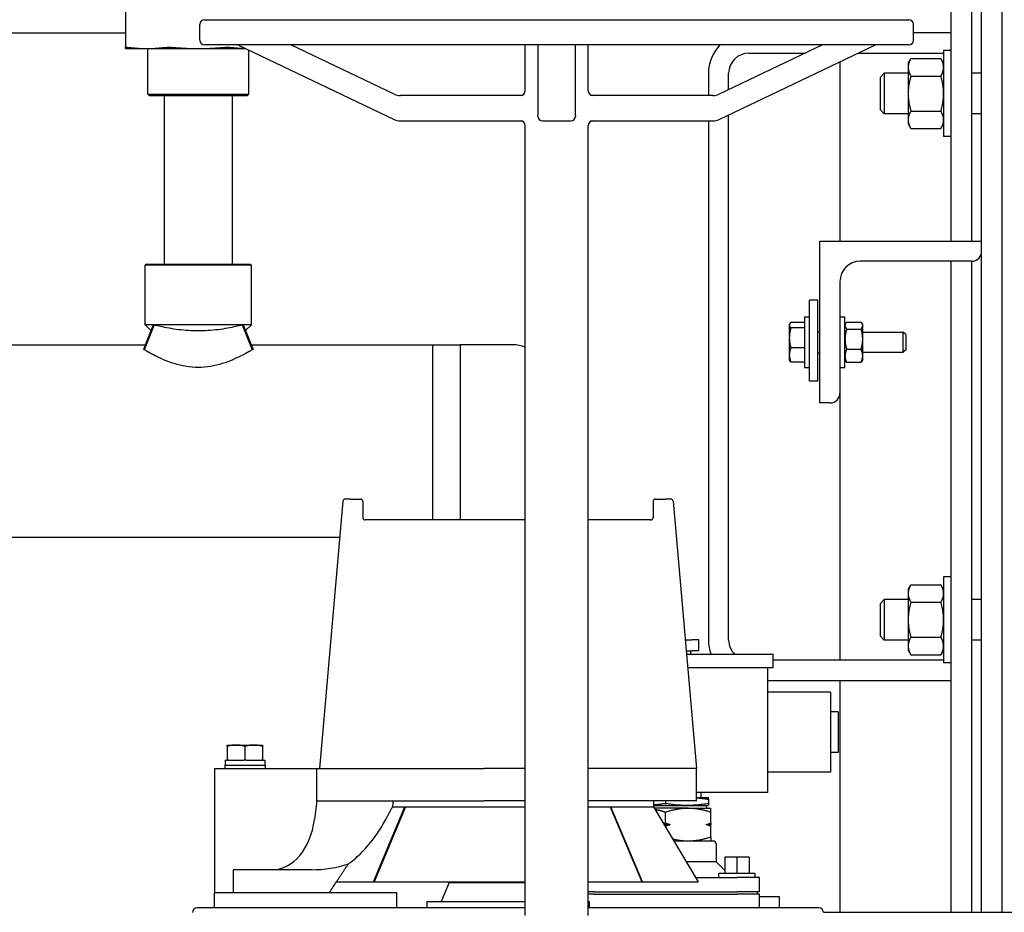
# Model space of a CAD drawing. Header units: inches. Extents: x 24 to 1128, y -69 to 748.
# Tile 34 of 256: x 140 to 152, y 211 to 222. Entities that reach past the tile are written whole.
import ezdxf

# ---------------------------------------------------------------- set-up
doc = ezdxf.new("R2010")
doc.units = ezdxf.units.IN
doc.header["$LTSCALE"] = 32
doc.header["$MEASUREMENT"] = 0
doc.layers.add('Dimension (ANSI)', color=7, linetype='Continuous', lineweight=25)
doc.layers.add('Visible (ANSI)', color=7, linetype='Continuous', lineweight=30)
doc.styles.add('Note Text (ANSI)', font='tahoma.ttf')
doc.dimstyles.new('SB Fraction-16 (ANSI)', dxfattribs={"dimscale": 32, "dimtxt": 0.125, "dimasz": 0.098425, "dimexe": 0.125, "dimexo": 0.0625, "dimgap": 0.031496, "dimtad": 0, "dimtih": 1, "dimtoh": 1, "dimdec": 4, "dimrnd": 1e-08, "dimzin": 0, "dimdsep": 46, "dimlunit": 5, "dimtxsty": 'Note Text (ANSI)', "dimcen": 0.09, "dimdle": 0.393701, "dimclrd": 256, "dimclre": 256, "dimclrt": 256, "dimadec": 0, "dimazin": 3, "dimtfac": 0.96, "dimtofl": 0, "dimtmove": 0, "dimatfit": 3, "dimfxl": 1, "dimfrac": 2, "dimtolj": 1, "dimtzin": 12, "dimlwd": -1, "dimlwe": -1, "dimarcsym": 0})

# ---------------------------------------------------------------- blocks, each defined once
blk = doc.blocks.new('*D15')
at = {"layer": 'Defpoints', "color": 0, "transparency": 16777216}
for p in [(159.29, 460.484), (67.957, 170.772), (125.165, 170.772)]:
    blk.add_point(p, dxfattribs=at)
at = {"layer": 'Dimension (ANSI)', "transparency": 16777216}
for p, q in [((157.29, 460.484), (63.957, 460.484)), ((67.957, 457.334), (67.957, 323.161)), ((67.957, 173.922), (67.957, 316.095)), ((123.165, 170.772), (63.957, 170.772))]:
    blk.add_line(p, q, dxfattribs=at)
for points in [[(67.432, 457.334), (68.482, 457.334), (67.957, 460.484)], [(67.432, 173.922), (68.482, 173.922), (67.957, 170.772)]]:
    blk.add_solid(points, dxfattribs=at)
at = {"layer": 'Dimension (ANSI)', "transparency": 16777216, "insert": (55.77, 322.153), "char_height": 4, "attachment_point": 1, "style": 'Note Text (ANSI)'}
blk.add_mtext('\\A1;289 11/16', dxfattribs=at)

msp = doc.modelspace()

# ---------------------------------------------------------------- linework, layer by layer
at = {"layer": 'Visible (ANSI)'}
for p, q in [((151.66537, 210.93367), (151.66537, 265.29617)), ((151.91537, 265.29617), (151.91537, 210.93367)), ((151.29037, 219.22492), (151.29037, 228.29617)), ((151.54037, 228.29617), (151.54037, 219.22492)), ((141.08611, 222.53982), (141.08611, 221.61708)), ((142.06537, 221.95867), (150.76537, 221.95867)), ((142.00537, 221.70617), (142.00537, 221.89867)), ((150.82537, 221.70617), (150.82537, 221.89867)), ((138.06611, 221.79617), (141.08611, 221.79617)), ((151.29037, 221.79617), (150.82537, 221.79617)), ((141.08611, 221.6022), (141.34971, 221.6022)), ((141.34971, 221.6022), (141.98611, 221.6022)), ((141.36111, 221.03953), (141.36111, 221.6022)), ((141.98611, 221.6022), (142.56654, 221.6022)), ((150.76537, 221.64617), (142.06537, 221.64617)), ((142.47412, 221.64617), (144.40805, 220.72613)), ((142.61111, 221.03953), (142.61111, 221.581)), ((144.40805, 221.03863), (143.13099, 221.64617)), ((146.02537, 221.08117), (146.02537, 221.64617)), ((146.18099, 221.64617), (146.18099, 220.78031)), ((146.64974, 220.78031), (146.64974, 221.64617)), ((146.80537, 221.08117), (146.80537, 221.64617)), ((149.69974, 221.64617), (148.42269, 221.03863)), ((148.42269, 220.72613), (150.35662, 221.64617)), ((151.19657, 221.57742), (151.19657, 220.51492)), ((151.29037, 221.57742), (151.19657, 221.57742)), ((148.79037, 221.54617), (149.48954, 221.54617)), ((150.14642, 221.54617), (151.19657, 221.54617)), ((150.75857, 221.42117), (150.79206, 221.47918)), ((150.79206, 221.47918), (151.16308, 221.47918)), ((151.19657, 221.42117), (151.16308, 221.47918)), ((149.91537, 221.43625), (149.91537, 219.22492)), ((150.75857, 221.42117), (150.75857, 221.37093)), ((150.75857, 221.37093), (150.75857, 221.04617)), ((148.29037, 221.29617), (148.29037, 221.02117)), ((148.54037, 221.09461), (148.54037, 221.29617)), ((150.41537, 221.24898), (150.46114, 221.29617)), ((150.41537, 220.84336), (150.41537, 221.24898)), ((150.46114, 221.29617), (150.46114, 220.79617)), ((150.75857, 221.29617), (150.46114, 221.29617)), ((150.79206, 221.26268), (151.16308, 221.26268)), ((151.66537, 221.29617), (151.54037, 221.29617)), ((141.36111, 221.03953), (142.61111, 221.03953)), ((141.38194, 221.0187), (141.36111, 221.03953)), ((142.59028, 221.0187), (141.38194, 221.0187)), ((141.56611, 221.0187), (141.56611, 218.94058)), ((142.40611, 221.0187), (142.40611, 218.94058)), ((142.59028, 221.0187), (142.61111, 221.03953)), ((146.00053, 221.02117), (144.48538, 221.02117)), ((148.34536, 221.02117), (146.83021, 221.02117)), ((150.75857, 221.04617), (150.75857, 220.72141)), ((150.41537, 220.84336), (150.46114, 220.79617)), ((146.18099, 220.76867), (146.18099, 220.78031)), ((146.64974, 220.78031), (146.64974, 220.76867)), ((148.54037, 214.29617), (148.54037, 220.78211)), ((150.75857, 220.79617), (150.46114, 220.79617)), ((150.75857, 220.72141), (150.75857, 220.67117)), ((150.79206, 220.82966), (151.16308, 220.82966)), ((151.66537, 220.79617), (151.54037, 220.79617)), ((144.48538, 220.70867), (146.00053, 220.70867)), ((146.02537, 210.892), (146.02537, 220.64867)), ((146.24099, 220.70867), (146.58974, 220.70867)), ((146.80537, 210.892), (146.80537, 220.64867)), ((146.83021, 220.70867), (148.34536, 220.70867)), ((148.29037, 220.70867), (148.29037, 214.29617)), ((150.75857, 220.67117), (150.79206, 220.61316)), ((150.79206, 220.61316), (151.16308, 220.61316)), ((151.19657, 220.67117), (151.16308, 220.61316)), ((151.29037, 220.51492), (151.19657, 220.51492)), ((149.66537, 217.22492), (149.66537, 219.22492)), ((149.66537, 219.22492), (151.66537, 219.22492)), ((141.34548, 218.94058), (141.32986, 218.92495)), ((142.64236, 218.92495), (141.32986, 218.92495)), ((141.32986, 218.19058), (141.32986, 218.92495)), ((141.34548, 218.94058), (142.62673, 218.94058)), ((142.62673, 218.94058), (142.64236, 218.92495)), ((142.64236, 218.19058), (142.64236, 218.92495)), ((151.54537, 218.97492), (150.16537, 218.97492)), ((151.29037, 210.93367), (151.29037, 218.97492)), ((151.54037, 218.97492), (151.54037, 210.93367)), ((149.91537, 218.72492), (149.91537, 217.34492)), ((149.64037, 218.49488), (149.54037, 218.49488)), ((149.54037, 217.49488), (149.54037, 218.49488)), ((149.64037, 217.49488), (149.64037, 218.49488)), ((149.47787, 218.28742), (149.47787, 217.66242)), ((149.47787, 218.28742), (149.54037, 218.28742)), ((149.91537, 218.28742), (149.97787, 218.28742)), ((149.97787, 217.66242), (149.97787, 218.28742)), ((141.4308, 218.19058), (141.30806, 217.88545)), ((141.44208, 218.18761), (141.31949, 217.88139)), ((142.64236, 218.19058), (141.32986, 218.19058)), ((141.40184, 218.11859), (141.32986, 218.19058)), ((142.53014, 218.18761), (142.65273, 217.88139)), ((142.54142, 218.19058), (142.66416, 217.88545)), ((142.57038, 218.11859), (142.64236, 218.19058)), ((149.28987, 218.19392), (149.29469, 218.20227)), ((149.28987, 218.19392), (149.28987, 218.18587)), ((149.28987, 218.18587), (149.28987, 218.02946)), ((149.47787, 218.21983), (149.30943, 218.21983)), ((149.47787, 218.21983), (149.47787, 218.18587)), ((149.47787, 218.19392), (149.47787, 218.19392)), ((149.47787, 218.18587), (149.47787, 218.15192)), ((149.97787, 218.19367), (149.98584, 218.20747)), ((149.99741, 218.22355), (150.17733, 218.22355)), ((150.19687, 218.19367), (150.1889, 218.20747)), ((150.19687, 218.18069), (150.19687, 218.19367)), ((150.19687, 218.01351), (150.19687, 218.18069)), ((149.47787, 218.15192), (149.30943, 218.15192)), ((149.47787, 218.15192), (149.47787, 218.02946)), ((149.64037, 218.10492), (149.66537, 218.10492)), ((149.99741, 218.13782), (150.17733, 218.13782)), ((150.19687, 218.09992), (150.69812, 218.09992)), ((150.69812, 217.84992), (150.69812, 218.09992)), ((150.72787, 218.06925), (150.69812, 218.09992)), ((150.72787, 218.06925), (150.72787, 217.88059)), ((137.94317, 217.94058), (141.33023, 217.94058)), ((142.64199, 217.94058), (144.88329, 217.94058)), ((144.88329, 217.94058), (145.2216, 217.94308)), ((144.88329, 215.77867), (144.88329, 217.94058)), ((144.88329, 215.77867), (144.88329, 217.94058)), ((145.2216, 217.94308), (145.2216, 215.77867)), ((145.87734, 217.94308), (145.2216, 217.94308)), ((145.2216, 217.94308), (145.2216, 216.75308)), ((149.28987, 218.02946), (149.28987, 217.81851)), ((149.47787, 218.02946), (149.47787, 217.907)), ((150.19687, 217.80774), (150.19687, 218.01351)), ((149.28987, 217.81851), (149.28987, 217.75592)), ((149.47787, 217.907), (149.30943, 217.907)), ((149.47787, 217.907), (149.47787, 217.81851)), ((149.47787, 217.81851), (149.47787, 217.73001)), ((149.64037, 217.84492), (149.66537, 217.84492)), ((149.99741, 217.88919), (150.17733, 217.88919)), ((150.19687, 217.84992), (150.69812, 217.84992)), ((150.19687, 217.75617), (150.19687, 217.80774)), ((150.72787, 217.88059), (150.69812, 217.84992)), ((149.28987, 217.75592), (149.29469, 217.74757)), ((149.47787, 217.73001), (149.30943, 217.73001)), ((149.47787, 217.75592), (149.47787, 217.75592)), ((149.97787, 217.75617), (149.98584, 217.74237)), ((149.99741, 217.72629), (150.17733, 217.72629)), ((150.19687, 217.75617), (150.1889, 217.74237)), ((149.47787, 217.66242), (149.54037, 217.66242)), ((149.91537, 217.66242), (149.97787, 217.66242)), ((149.64037, 217.49488), (149.54037, 217.49488)), ((149.91537, 217.34492), (149.91537, 214.04617)), ((149.79537, 217.22492), (149.66537, 217.22492)), ((145.2216, 216.75308), (145.2216, 215.77867)), ((143.77169, 216.00988), (143.48287, 212.70867)), ((143.87143, 216.03727), (143.80157, 216.03727)), ((143.87143, 216.03727), (143.98921, 216.03727)), ((144.01921, 216.00727), (144.01921, 215.80867)), ((147.60653, 216.00727), (147.60653, 215.80867)), ((147.63653, 216.03727), (147.7543, 216.03727)), ((147.82417, 216.03727), (147.7543, 216.03727)), ((147.85405, 216.00988), (148.14287, 212.70867)), ((146.02537, 215.77867), (144.04904, 215.77867)), ((147.5767, 215.77867), (146.80537, 215.77867)), ((114.29611, 215.56558), (143.73282, 215.56558)), ((143.80774, 215.56558), (143.80774, 215.56558)), ((151.19657, 215.07742), (151.19657, 214.01492)), ((151.29037, 215.07742), (151.19657, 215.07742)), ((150.75857, 214.92117), (150.79206, 214.97918)), ((150.75857, 214.92117), (150.75857, 214.87093)), ((150.79206, 214.97918), (151.16308, 214.97918)), ((151.19657, 214.92117), (151.16308, 214.97918)), ((150.41537, 214.74898), (150.46114, 214.79617)), ((150.46114, 214.79617), (150.46114, 214.29617)), ((150.75857, 214.79617), (150.46114, 214.79617)), ((150.75857, 214.87093), (150.75857, 214.54617)), ((150.79206, 214.76268), (151.16308, 214.76268)), ((151.66537, 214.79617), (151.54037, 214.79617)), ((150.41537, 214.34336), (150.41537, 214.74898)), ((150.75857, 214.54617), (150.75857, 214.22141)), ((148.00376, 214.29867), (148.08678, 214.29867)), ((148.17237, 214.29867), (148.08678, 214.29867)), ((148.17237, 214.16267), (148.17237, 214.29867)), ((150.41537, 214.34336), (150.46114, 214.29617)), ((150.75857, 214.29617), (150.46114, 214.29617)), ((150.79206, 214.32966), (151.16308, 214.32966)), ((151.66537, 214.29617), (151.54037, 214.29617)), ((148.01566, 214.16267), (148.08678, 214.16267)), ((148.07237, 214.11767), (148.07237, 214.16267)), ((148.17237, 214.16267), (148.08678, 214.16267)), ((150.75857, 214.22141), (150.75857, 214.17117)), ((150.75857, 214.17117), (150.79206, 214.11316)), ((151.19657, 214.17117), (151.16308, 214.11316)), ((149.09019, 214.11767), (148.0196, 214.11767)), ((149.09019, 213.95067), (149.09019, 214.11767)), ((151.19657, 214.04617), (149.09019, 214.04617)), ((150.79206, 214.11316), (151.16308, 214.11316)), ((149.09019, 213.95067), (148.03421, 213.95067)), ((149.02537, 212.41167), (149.02537, 213.95067)), ((151.29037, 214.01492), (151.19657, 214.01492)), ((149.02537, 213.79617), (151.29037, 213.79617)), ((149.91537, 213.79617), (149.91537, 210.93367)), ((149.80037, 213.65367), (149.02537, 213.65367)), ((149.80037, 213.65367), (149.80037, 212.66367)), ((149.89537, 213.40867), (149.80037, 213.40867)), ((149.89537, 213.40867), (149.89537, 212.90867)), ((142.34387, 212.98367), (142.34387, 212.99867)), ((142.34387, 212.99867), (142.45337, 212.99867)), ((142.34387, 212.98367), (142.34387, 212.81067)), ((142.45337, 212.99867), (142.67237, 212.99867)), ((142.56287, 212.98367), (142.56287, 212.81067)), ((142.67237, 212.99867), (142.78187, 212.99867)), ((142.78187, 212.99867), (142.78187, 212.98367)), ((142.78187, 212.98367), (142.78187, 212.81067)), ((142.31837, 212.81067), (142.34387, 212.81067)), ((142.31837, 212.81067), (142.31837, 212.74867)), ((142.35922, 212.81067), (142.34387, 212.81067)), ((142.35922, 212.81067), (142.54752, 212.81067)), ((142.56287, 212.81067), (142.54752, 212.81067)), ((142.57822, 212.81067), (142.56287, 212.81067)), ((142.57822, 212.81067), (142.76652, 212.81067)), ((142.78187, 212.81067), (142.76652, 212.81067)), ((142.78187, 212.81067), (142.80737, 212.81067)), ((142.80737, 212.81067), (142.80737, 212.74867)), ((149.89537, 212.90867), (149.80037, 212.90867)), ((142.18787, 212.70867), (143.45037, 212.70867)), ((142.18787, 212.70867), (142.18787, 211.17367)), ((142.31287, 212.74867), (142.81287, 212.74867)), ((142.31287, 212.74867), (142.31287, 212.70867)), ((142.81287, 212.74867), (142.81287, 212.70867)), ((143.45037, 212.70867), (145.52077, 212.70867)), ((143.45037, 212.30867), (143.45037, 212.70867)), ((146.02537, 212.70867), (145.52077, 212.70867)), ((148.14287, 212.70867), (146.80537, 212.70867)), ((148.14287, 212.30867), (148.14287, 212.70867)), ((149.80037, 212.66367), (149.02537, 212.66367)), ((149.02537, 212.41167), (148.14287, 212.41167)), ((148.14287, 212.35167), (148.29037, 212.35167)), ((148.20237, 212.35167), (148.20237, 212.41167)), ((148.29037, 212.3297), (148.29037, 212.35167)), ((148.29037, 212.3297), (148.29037, 212.27861)), ((143.45037, 212.30867), (143.42166, 212.07843)), ((143.45037, 212.30867), (145.52077, 212.30867)), ((144.15117, 211.30867), (144.54008, 212.23367)), ((144.5483, 212.23367), (144.1594, 211.30867)), ((144.3853, 212.23367), (144.54008, 212.23367)), ((144.54008, 212.23367), (146.02537, 212.23367)), ((146.02537, 212.30867), (145.52077, 212.30867)), ((148.14287, 212.30867), (146.80537, 212.30867)), ((146.80537, 212.23367), (147.08566, 212.23367)), ((147.07744, 212.23367), (147.46634, 211.30867)), ((147.08566, 212.23367), (147.61287, 212.23367)), ((147.47457, 211.30867), (147.08566, 212.23367)), ((147.61287, 212.30867), (147.61287, 212.23367)), ((147.61287, 212.25167), (148.27183, 212.25167)), ((147.61287, 212.23367), (148.16287, 211.30867)), ((148.04037, 212.22067), (147.6206, 212.22067)), ((147.76037, 212.30867), (147.76037, 212.27861)), ((148.04037, 212.22067), (148.32037, 212.22067)), ((148.27183, 212.25167), (148.29037, 212.25664)), ((148.27183, 212.22067), (148.27183, 212.25167)), ((148.29037, 212.27861), (148.29037, 212.25664)), ((148.32037, 212.17065), (148.32037, 212.22067)), ((147.76037, 212.03499), (147.76037, 212.17065)), ((148.32037, 212.03499), (148.32037, 212.17065)), ((147.7413, 212.01767), (147.81682, 212.01767)), ((147.76037, 211.9856), (147.76037, 212.00035)), ((148.26392, 212.01767), (148.32037, 212.01767)), ((148.32037, 212.03499), (148.32037, 212.01767)), ((148.32037, 212.00035), (148.32037, 212.01767)), ((148.32037, 211.86469), (148.32037, 212.00035)), ((148.32037, 211.86469), (148.32037, 211.81467)), ((147.862, 211.81467), (148.34837, 211.81467)), ((148.38537, 211.77767), (148.38537, 211.55467)), ((148.64198, 211.61367), (148.49198, 211.61367)), ((148.49198, 211.61367), (148.49198, 211.41367)), ((148.79198, 211.61367), (148.64198, 211.61367)), ((148.64198, 211.61367), (148.64198, 211.41367)), ((148.79198, 211.61367), (148.79198, 211.41367)), ((148.38537, 211.55467), (148.0166, 211.55467)), ((148.38537, 211.55467), (148.49198, 211.44806)), ((142.41537, 211.45867), (142.41537, 211.17367)), ((142.89939, 211.45867), (142.41537, 211.45867)), ((143.38341, 211.45867), (142.89939, 211.45867)), ((148.13017, 211.36367), (148.64037, 211.36367)), ((148.86698, 211.41367), (148.41698, 211.41367)), ((148.41698, 211.36367), (148.41698, 211.41367)), ((148.92037, 211.36367), (148.64037, 211.36367)), ((148.86698, 211.36367), (148.86698, 211.41367)), ((148.92037, 211.18367), (148.92037, 211.36367)), ((143.69337, 211.30867), (144.15117, 211.30867)), ((144.1594, 211.30867), (144.15117, 211.30867)), ((144.1594, 211.30867), (146.02537, 211.30867)), ((145.08737, 211.29967), (144.98804, 211.06567)), ((145.08737, 211.30867), (145.08737, 211.29967)), ((145.08737, 211.29967), (146.02537, 211.29967)), ((146.80537, 211.30867), (147.46634, 211.30867)), ((147.46634, 211.30867), (147.47457, 211.30867)), ((147.47457, 211.30867), (148.16287, 211.30867)), ((142.18787, 210.98667), (142.18787, 211.17367)), ((144.43787, 211.17367), (142.18787, 211.17367)), ((143.60798, 211.17367), (143.60798, 211.17867)), ((144.43787, 210.98667), (144.43787, 211.17367)), ((146.88037, 211.18367), (146.80537, 211.18367)), ((146.88037, 211.15867), (146.80537, 211.15867)), ((146.88037, 211.18367), (148.64037, 211.18367)), ((146.88037, 211.15867), (148.64037, 211.15867)), ((148.92037, 211.18367), (148.64037, 211.18367)), ((148.92037, 211.15867), (148.64037, 211.15867)), ((148.89537, 211.15867), (148.89537, 211.18367)), ((148.92037, 210.98667), (148.92037, 211.15867)), ((148.92037, 211.12867), (149.16537, 211.12867)), ((149.16537, 211.12867), (149.16537, 210.98667)), ((142.18787, 210.98667), (141.97037, 210.98667)), ((144.43787, 210.98667), (142.18787, 210.98667)), ((145.49288, 210.98667), (144.43787, 210.98667)), ((144.80893, 211.06567), (144.86278, 211.06567)), ((144.80893, 211.06567), (144.80893, 210.98667)), ((144.86278, 211.06567), (145.17598, 211.06567)), ((145.17598, 211.06567), (146.02537, 211.06567)), ((146.02537, 210.98667), (145.49288, 210.98667)), ((146.80537, 211.06567), (146.81681, 211.06567)), ((149.65537, 210.98667), (146.80537, 210.98667)), ((146.81681, 211.06567), (146.81681, 210.98667)), ((149.71033, 210.93367), (152.60874, 210.93367))]:
    msp.add_line(p, q, dxfattribs=at)
for centre, radius, start, end in [((142.06537, 221.89867), 0.06, 90, 180), ((150.76537, 221.89867), 0.06, 0, 90), ((142.06537, 221.70617), 0.06, 180, 270), ((150.76537, 221.70617), 0.06, 270, 0), ((148.79037, 221.29617), 0.5, 135.572996, 180), ((148.79037, 221.29617), 0.25, 90, 180), ((145.96537, 221.08117), 0.06, 270, 0), ((146.86537, 221.08117), 0.06, 180, 270), ((144.48538, 221.20117), 0.18, 244.55782, 270), ((148.34536, 221.20117), 0.18, 270, 295.44218), ((144.48538, 220.88867), 0.18, 244.55782, 270), ((146.24099, 220.76867), 0.06, 180, 270), ((146.58974, 220.76867), 0.06, 270, 0), ((148.34536, 220.88867), 0.18, 270, 295.44218), ((145.96537, 220.64867), 0.06, 0, 90), ((146.86537, 220.64867), 0.06, 90, 180), ((151.54537, 219.09492), 0.12, 270, 0), ((150.16537, 218.72492), 0.25, 90, 180), ((145.87734, 217.56808), 0.375, 66.749762, 90), ((149.79537, 217.34492), 0.12, 270, 0), ((143.80157, 216.00727), 0.03, 90, 175), ((143.98921, 216.00727), 0.03, 0, 90), ((147.63653, 216.00727), 0.03, 90, 180), ((147.82417, 216.00727), 0.03, 5, 90), ((144.04921, 215.80867), 0.03, 180, 270), ((147.57653, 215.80867), 0.03, 270, 0), ((148.79037, 214.29617), 0.5, 180, 200.91607), ((148.79037, 214.29617), 0.25, 180, 225.561305), ((148.34837, 211.77767), 0.037, 0, 90), ((141.97037, 210.93167), 0.055, 90, 180), ((149.65537, 210.93167), 0.055, 0, 90)]:
    msp.add_arc(centre, radius, start, end, dxfattribs=at)
for centre, major_axis, ratio, start_param, end_param in [((185.7699, 213.54185), (14.10866, 56.57857), 0.69636424, 1.76420624, 1.7655126), ((142.89939, 212.20867), (0, -0.75), 0.70710678, 0, 1.3962634), ((143.38341, 212.20867), (-1.06066, 0), 0.70710678, 1.57079633, 2.01776201)]:
    msp.add_ellipse(centre, major_axis=major_axis, ratio=ratio, start_param=start_param, end_param=end_param, dxfattribs=at)
for points, knots in [([(141.08611, 221.61708), (141.08611, 221.61858), (141.08956, 221.61931), (141.10168, 221.61931), (141.11098, 221.61858), (141.12272, 221.61708)], [1.292675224, 1.292675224, 1.292675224, 1.292675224, 1.413350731, 1.413350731, 1.534026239, 1.534026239, 1.534026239, 1.534026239]), ([(141.5767, 221.61708), (141.58844, 221.61858), (141.60263, 221.61931), (141.63189, 221.61931), (141.64849, 221.61858), (141.66509, 221.61708)], [1.292675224, 1.292675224, 1.292675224, 1.292675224, 1.413350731, 1.413350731, 1.534026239, 1.534026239, 1.534026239, 1.534026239]), ([(142.30712, 221.61708), (142.32373, 221.61858), (142.34033, 221.61931), (142.36959, 221.61931), (142.38377, 221.61858), (142.39551, 221.61708)], [0.414702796, 0.414702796, 0.414702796, 0.414702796, 0.535378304, 0.535378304, 0.656053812, 0.656053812, 0.656053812, 0.656053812]), ([(142.53014, 218.18761), (142.50504, 218.18107), (142.47796, 218.17442), (142.38751, 218.15393), (142.31179, 218.13952), (142.15074, 218.11949), (142.06537, 218.11415), (141.90684, 218.11415), (141.82147, 218.11949), (141.66042, 218.13952), (141.58471, 218.15393), (141.49426, 218.17442), (141.46717, 218.18107), (141.44208, 218.18761)], [3.47552048, 3.47552048, 3.47552048, 3.47552048, 3.74398663, 3.74398663, 4.34797725, 4.34797725, 4.95196787, 4.95196787, 5.5559585, 5.5559585, 6.15994912, 6.15994912, 6.42841527, 6.42841527, 6.42841527, 6.42841527]), ([(142.65273, 217.88139), (142.64163, 217.87484), (142.62971, 217.8679), (142.58935, 217.84491), (142.55819, 217.82788), (142.4921, 217.7942), (142.45466, 217.77626), (142.37295, 217.74151), (142.32868, 217.72473), (142.23554, 217.69593), (142.18657, 217.68393), (142.08681, 217.66765), (142.03601, 217.66342), (141.98611, 217.66342), (141.93621, 217.66342), (141.88541, 217.66765), (141.78565, 217.68393), (141.73668, 217.69593), (141.64354, 217.72473), (141.59926, 217.74151), (141.51756, 217.77626), (141.48012, 217.7942), (141.41403, 217.82788), (141.38287, 217.84491), (141.34251, 217.8679), (141.33059, 217.87484), (141.31949, 217.88139)], [-2.06931275, -2.06931275, -2.06931275, -2.06931275, -1.89775581, -1.89775581, -1.52096116, -1.52096116, -1.14072087, -1.14072087, -0.76048058, -0.76048058, -0.38024029, -0.38024029, 0, 0, 0, 0.38024029, 0.38024029, 0.76048058, 0.76048058, 1.14072087, 1.14072087, 1.52096116, 1.52096116, 1.89775581, 1.89775581, 2.06931275, 2.06931275, 2.06931275, 2.06931275]), ([(143.84186, 211.53235), (143.85219, 211.53951), (143.86276, 211.54717), (143.89874, 211.57447), (143.92494, 211.59633), (143.97694, 211.64356), (144.00275, 211.66893), (144.08631, 211.75689), (144.14685, 211.83136), (144.23845, 211.96529), (144.27291, 212.02267), (144.3027, 212.07843)], [-4.9188349, -4.9188349, -4.9188349, -4.9188349, -4.79947877, -4.79947877, -4.51852193, -4.51852193, -4.23756508, -4.23756508, -3.55940369, -3.55940369, -3.08262674, -3.08262674, -3.08262674, -3.08262674]), ([(147.73572, 212.02705), (147.7376, 212.02763), (147.74576, 212.03019), (147.754, 212.03287), (147.76037, 212.03499)], [0.567178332, 0.567178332, 0.567178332, 0.567178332, 0.666666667, 1, 1, 1, 1])]:
    msp.add_open_spline(points, degree=3, knots=knots, dxfattribs=at)
for points, weights in [([(141.08611, 221.6022), (141.08611, 221.6022), (141.08611, 221.61708)], [1, 1.04951712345, 1.06851824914]), ([(141.12272, 221.61708), (141.23961, 221.6022), (141.34971, 221.6022)], [1.06851824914, 1.04951712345, 1]), ([(141.34971, 221.6022), (141.45981, 221.6022), (141.5767, 221.61708)], [1, 1.04951712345, 1.06851824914]), ([(141.66509, 221.61708), (141.8304, 221.6022), (141.98611, 221.6022)], [1.06851824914, 1.04951712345, 1]), ([(141.98611, 221.6022), (142.14181, 221.6022), (142.30712, 221.61708)], [1, 1.04951712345, 1.06851824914]), ([(142.39551, 221.61708), (142.48233, 221.60603), (142.56443, 221.6032)], [1.06851824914, 1.05434164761, 1.02317818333]), ([(150.79206, 221.47918), (150.75857, 221.42117), (150.75857, 221.37093)], [1, 1.0379548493, 1]), ([(151.19657, 221.37093), (151.19657, 221.42117), (151.16308, 221.47918)], [1, 1.0379548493, 1]), ([(150.75857, 221.37093), (150.75857, 221.32069), (150.79206, 221.26268)], [1, 1.0379548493, 1]), ([(151.16308, 221.26268), (151.19657, 221.32069), (151.19657, 221.37093)], [1, 1.0379548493, 1]), ([(150.79206, 221.26268), (150.75857, 221.14665), (150.75857, 221.04617)], [1, 1.0379548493, 1]), ([(151.19657, 221.04617), (151.19657, 221.14665), (151.16308, 221.26268)], [1, 1.0379548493, 1]), ([(150.75857, 221.04617), (150.75857, 220.94569), (150.79206, 220.82966)], [1, 1.0379548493, 1]), ([(151.16308, 220.82966), (151.19657, 220.94569), (151.19657, 221.04617)], [1, 1.0379548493, 1]), ([(150.79206, 220.82966), (150.75857, 220.77165), (150.75857, 220.72141)], [1, 1.0379548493, 1]), ([(150.75857, 220.72141), (150.75857, 220.67117), (150.79206, 220.61316)], [1, 1.0379548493, 1]), ([(151.19657, 220.72141), (151.19657, 220.77165), (151.16308, 220.82966)], [1, 1.0379548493, 1]), ([(151.16308, 220.61316), (151.19657, 220.67117), (151.19657, 220.72141)], [1, 1.0379548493, 1]), ([(149.30943, 218.21983), (149.28987, 218.20163), (149.28987, 218.18587)], [1, 1.0379548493, 1]), ([(149.28987, 218.18587), (149.28987, 218.17011), (149.30943, 218.15192)], [1, 1.0379548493, 1]), ([(149.99741, 218.22355), (149.97787, 218.20058), (149.97787, 218.18069)], [1, 1.0379548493, 1]), ([(149.97787, 218.18069), (149.97787, 218.16079), (149.99741, 218.13782)], [1, 1.0379548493, 1]), ([(150.19687, 218.18069), (150.19687, 218.20058), (150.17733, 218.22355)], [1, 1.0379548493, 1]), ([(150.17733, 218.13782), (150.19687, 218.16079), (150.19687, 218.18069)], [1, 1.0379548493, 1]), ([(149.30943, 218.15192), (149.28987, 218.08629), (149.28987, 218.02946)], [1, 1.0379548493, 1]), ([(149.99741, 218.13782), (149.97787, 218.0712), (149.97787, 218.01351)], [1, 1.0379548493, 1]), ([(150.19687, 218.01351), (150.19687, 218.0712), (150.17733, 218.13782)], [1, 1.0379548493, 1]), ([(149.28987, 218.02946), (149.28987, 217.97263), (149.30943, 217.907)], [1, 1.0379548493, 1]), ([(149.97787, 218.01351), (149.97787, 217.95581), (149.99741, 217.88919)], [1, 1.0379548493, 1]), ([(150.17733, 217.88919), (150.19687, 217.95581), (150.19687, 218.01351)], [1, 1.0379548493, 1]), ([(149.30943, 217.907), (149.28987, 217.85958), (149.28987, 217.81851)], [1, 1.0379548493, 1]), ([(149.28987, 217.81851), (149.28987, 217.77743), (149.30943, 217.73001)], [1, 1.0379548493, 1]), ([(149.99741, 217.88919), (149.97787, 217.84554), (149.97787, 217.80774)], [1, 1.0379548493, 1]), ([(149.97787, 217.80774), (149.97787, 217.76994), (149.99741, 217.72629)], [1, 1.0379548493, 1]), ([(150.19687, 217.80774), (150.19687, 217.84554), (150.17733, 217.88919)], [1, 1.0379548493, 1]), ([(150.17733, 217.72629), (150.19687, 217.76994), (150.19687, 217.80774)], [1, 1.0379548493, 1]), ([(149.30943, 217.73001), (149.29949, 217.73925), (149.29469, 217.74757)], [1, 1.01893120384, 1.01897731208]), ([(149.99741, 217.72629), (149.99029, 217.73466), (149.98584, 217.74237)], [1, 1.01350529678, 1.01739954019]), ([(150.1889, 217.74237), (150.18445, 217.73466), (150.17733, 217.72629)], [1.01739954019, 1.01350529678, 1]), ([(150.79206, 214.97918), (150.75857, 214.92117), (150.75857, 214.87093)], [1, 1.0379548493, 1]), ([(151.19657, 214.87093), (151.19657, 214.92117), (151.16308, 214.97918)], [1, 1.0379548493, 1]), ([(150.75857, 214.87093), (150.75857, 214.82069), (150.79206, 214.76268)], [1, 1.0379548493, 1]), ([(150.79206, 214.76268), (150.75857, 214.64665), (150.75857, 214.54617)], [1, 1.0379548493, 1]), ([(151.16308, 214.76268), (151.19657, 214.82069), (151.19657, 214.87093)], [1, 1.0379548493, 1]), ([(151.19657, 214.54617), (151.19657, 214.64665), (151.16308, 214.76268)], [1, 1.0379548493, 1]), ([(150.75857, 214.54617), (150.75857, 214.44569), (150.79206, 214.32966)], [1, 1.0379548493, 1]), ([(151.16308, 214.32966), (151.19657, 214.44569), (151.19657, 214.54617)], [1, 1.0379548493, 1]), ([(150.79206, 214.32966), (150.75857, 214.27165), (150.75857, 214.22141)], [1, 1.0379548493, 1]), ([(151.19657, 214.22141), (151.19657, 214.27165), (151.16308, 214.32966)], [1, 1.0379548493, 1]), ([(150.75857, 214.22141), (150.75857, 214.17117), (150.79206, 214.11316)], [1, 1.0379548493, 1]), ([(151.16308, 214.11316), (151.19657, 214.17117), (151.19657, 214.22141)], [1, 1.0379548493, 1]), ([(142.45337, 212.99867), (142.40255, 212.99867), (142.34387, 212.98367)], [2.17247578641, 2.17247578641, 2.01649904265]), ([(142.56287, 212.98367), (142.50419, 212.99867), (142.45337, 212.99867)], [2.01649904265, 2.17247578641, 2.17247578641]), ([(142.67237, 212.99867), (142.62155, 212.99867), (142.56287, 212.98367)], [2.17247578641, 2.17247578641, 2.01649904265]), ([(142.78187, 212.98367), (142.72319, 212.99867), (142.67237, 212.99867)], [2.01649904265, 2.17247578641, 2.17247578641]), ([(148.14287, 212.34709), (148.21249, 212.34175), (148.29037, 212.3297)], [1.51575368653, 1.48820724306, 1.4296119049]), ([(144.3027, 212.07843), (144.34498, 212.15795), (144.3853, 212.23367)], [1.00467416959, 1.00386593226, 1.0024761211]), ([(147.61287, 212.26122), (147.68249, 212.26656), (147.76037, 212.27861)], [1.44982931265, 1.42348094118, 1.36743407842]), ([(147.62948, 212.20573), (147.6917, 212.19354), (147.76037, 212.17065)], [1.65062439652, 1.62076052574, 1.56750619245]), ([(147.76037, 212.27861), (148.02537, 212.23761), (148.29037, 212.27861)], [1.36743407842, 1.57897686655, 1.36743407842]), ([(147.76037, 212.17065), (147.91042, 212.22067), (148.04037, 212.22067)], [1.56750619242, 1.68875321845, 1.68875321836]), ([(148.04037, 212.22067), (148.17032, 212.22067), (148.32037, 212.17065)], [1.68875321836, 1.68875321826, 1.56750619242]), ([(147.84734, 211.83934), (147.9474, 211.81467), (148.04037, 211.81467)], [1.62669312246, 1.68875321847, 1.6887532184]), ([(148.04037, 211.81467), (148.17032, 211.81467), (148.32037, 211.86469)], [1.68875321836, 1.68875321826, 1.56750619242]), ([(143.69337, 211.30867), (143.76978, 211.42457), (143.84186, 211.53235)], [1.00384990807, 1.00610105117, 1.0072912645])]:
    msp.add_rational_spline(points, weights, degree=2, dxfattribs=at)
for points in [[(141.44208, 218.18761), (141.43827, 218.1886), (141.43451, 218.18959), (141.4308, 218.19058)], [(142.54142, 218.19058), (142.53771, 218.18959), (142.53395, 218.1886), (142.53014, 218.18761)], [(141.31949, 217.88139), (141.31563, 217.88276), (141.31182, 217.88411), (141.30806, 217.88545)], [(142.66416, 217.88545), (142.6604, 217.88411), (142.65659, 217.88276), (142.65273, 217.88139)], [(147.74947, 212.00393), (147.75309, 212.00276), (147.75673, 212.00156), (147.76037, 212.00035)], [(147.76037, 212.03499), (147.76675, 212.03286), (147.77944, 212.02874), (147.79822, 212.02298), (147.81064, 212.01939), (147.81682, 212.01767)], [(147.76037, 212.00035), (147.76675, 212.00248), (147.77944, 212.0066), (147.79822, 212.01236), (147.81064, 212.01595), (147.81682, 212.01767)], [(148.26392, 212.01767), (148.27011, 212.01939), (148.28253, 212.02298), (148.30132, 212.02875), (148.314, 212.03287), (148.32037, 212.03499)], [(148.26392, 212.01767), (148.27011, 212.01594), (148.28253, 212.01236), (148.30132, 212.00659), (148.314, 212.00247), (148.32037, 212.00035)], [(143.60798, 211.17867), (143.63637, 211.22205), (143.66483, 211.26538), (143.69337, 211.30867)]]:
    msp.add_open_spline(points, degree=3, dxfattribs=at)

# ---------------------------------------------------------------- dimensions: what is measured, and where the dimension line sits
at = {"layer": 'Dimension (ANSI)'}
dim = msp.add_linear_dim(base=(67.95681, 170.77197), p1=(159.29037, 460.48367), p2=(125.16537, 170.77197), angle=270, dimstyle='SB Fraction-16 (ANSI)', override={"dimgap": 0.031496, "dimdec": 4, "dimtol": 0, "dimlim": 0, "dimtp": 0, "dimtm": 0, "dimtdec": 2, "dimatfit": 1}, dxfattribs=at)
dim.commit()
dim.dimension.update_dxf_attribs({"geometry": '*D15', "text_midpoint": (67.95681, 319.62782), "dimtype": 160})

doc.saveas('drawing.dxf')
